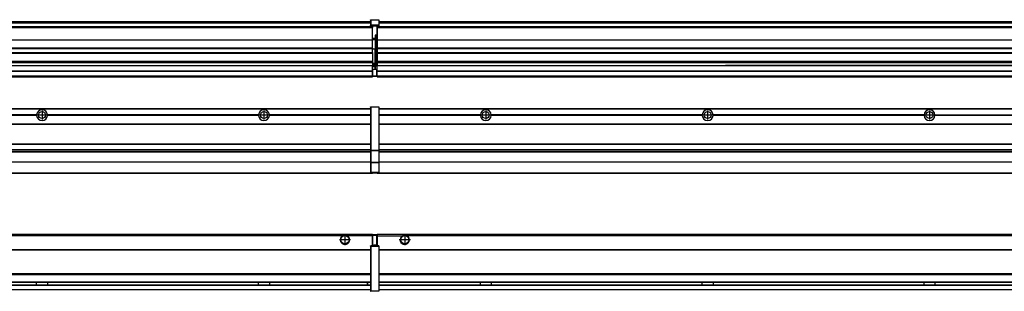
# Model space of a CAD drawing. Header units: inches. Extents: x -381 to 28022, y -418 to 176.
# Tile 32 of 49: x 12933 to 13821, y -154 to 90. Entities that reach past the tile are written whole.
import ezdxf

# ---------------------------------------------------------------- set-up
doc = ezdxf.new("R2010")
doc.units = ezdxf.units.IN
doc.linetypes.add('DOT_CENTER', pattern=[14, 12, -1, 0, -1])
doc.layers.add('1', color=7, linetype='Continuous')

# ---------------------------------------------------------------- blocks, each defined once
blk = doc.blocks.new('Modulos_intermedio__FL-14__9__34', base_point=(13255.18, -48.03))
at = {"color": 7, "linetype": 'Continuous'}
for p, q in [((13256.88, 10.47), (14649.18, 10.47)), ((13256.88, 10.22), (14649.18, 10.22)), ((13276.43, 10.47), (13276.48, 10.52)), ((13276.48, 10.52), (13283.88, 10.52)), ((13283.93, 10.47), (13283.88, 10.52)), ((13348.29, 4.77), (13256.88, 4.77)), ((13348.28, 4.47), (13256.88, 4.47)), ((13348.29, 4.17), (13256.88, 4.17)), ((13348.28, 4.47), (13348.29, 4.77)), ((13348.29, 4.17), (13348.28, 4.47)), ((13350.45, 6.05), (13350.44, 6.04)), ((13350.44, 2.91), (13350.45, 2.89)), ((13548.29, 4.77), (13358.07, 4.77)), ((13358.07, 4.77), (13358.08, 4.47)), ((13358.08, 4.47), (13358.07, 4.17)), ((13548.29, 4.17), (13358.07, 4.17)), ((13548.28, 4.47), (13358.08, 4.47)), ((13548.28, 4.47), (13548.29, 4.77)), ((13548.29, 4.17), (13548.28, 4.47)), ((13748.29, 4.77), (13558.07, 4.77)), ((13558.07, 4.77), (13558.08, 4.47)), ((13558.08, 4.47), (13558.07, 4.17)), ((13748.29, 4.17), (13558.07, 4.17)), ((13748.28, 4.47), (13558.08, 4.47)), ((13748.28, 4.47), (13748.29, 4.77)), ((13748.29, 4.17), (13748.28, 4.47)), ((13758.07, 4.77), (13948.29, 4.77)), ((13758.07, 4.77), (13758.08, 4.47)), ((13758.08, 4.47), (13758.07, 4.17)), ((13948.29, 4.17), (13758.07, 4.17)), ((13948.28, 4.47), (13758.08, 4.47)), ((13256.88, -3.53), (14649.18, -3.53)), ((13256.88, -3.78), (14649.18, -3.78)), ((14649.18, -4.03), (13256.88, -4.03)), ((13256.88, -21.53), (14649.18, -21.53)), ((13256.88, -21.78), (14649.18, -21.78)), ((13256.88, -26.73), (14649.18, -26.73)), ((13256.88, -26.82), (14649.18, -26.82)), ((13256.88, -28.37), (14649.18, -28.37)), ((13256.88, -28.53), (14649.18, -28.53)), ((13256.88, -28.65), (14649.18, -28.65)), ((14649.18, -38.02), (13256.88, -38.02)), ((14649.18, -38.11), (13256.88, -38.11)), ((13255.18, -47.53), (13255.18, -48.03)), ((13255.18, -48.03), (14651.18, -48.03)), ((13256.63, -47.53), (14649.43, -47.53))]:
    blk.add_line(p, q, dxfattribs=at)
for centre in [(13353.18, 4.47), (13553.18, 4.47), (13753.18, 4.47)]:
    blk.add_circle(centre, 3.15, dxfattribs=at)
for centre, start, end in [((13353.18, 4.47), 3.5101, 176.4899), ((13553.18, 4.47), 3.5101, 176.4899), ((13753.18, 4.47), 3.5101, 176.4899), ((13353.18, 4.47), 183.51008, 356.48992), ((13553.18, 4.47), 183.51008, 356.48992), ((13753.18, 4.47), 183.51008, 356.48992)]:
    blk.add_arc(centre, 4.9, start, end, dxfattribs=at)
at = {"layer": '1', "color": 2, "linetype": 'DOT_CENTER'}
for p, q in [((13357.33, 4.47), (13349.03, 4.47)), ((13353.18, 8.62), (13353.18, 0.32)), ((13557.33, 4.47), (13549.03, 4.47)), ((13553.18, 8.62), (13553.18, 0.32)), ((13757.33, 4.47), (13749.03, 4.47)), ((13753.18, 8.62), (13753.18, 0.32))]:
    blk.add_line(p, q, dxfattribs=at)
blk = doc.blocks.new('Modulos_intermedio__FL-14__8__36', base_point=(11855.18, -48.03))
at = {"color": 7, "linetype": 'Continuous'}
for p, q in [((11856.88, 10.47), (13249.18, 10.47)), ((11856.88, 10.22), (13249.18, 10.22)), ((13222.43, 10.47), (13222.48, 10.52)), ((13222.48, 10.52), (13229.88, 10.52)), ((13229.93, 10.47), (13229.88, 10.52)), ((13249.18, 11.72), (13249.19, 11.79)), ((13249.18, 11.72), (13249.18, 11.47)), ((13249.18, 11.47), (13249.43, 11.47)), ((13249.18, 11.47), (13249.18, -27.21)), ((13249.19, 11.79), (13249.2, 11.82)), ((13249.2, 11.82), (13249.22, 11.86)), ((13249.22, 11.86), (13249.25, 11.9)), ((13249.25, 11.9), (13249.29, 11.93)), ((13249.29, 11.93), (13249.34, 11.96)), ((13249.34, 11.96), (13249.36, 11.96)), ((13249.36, 11.96), (13249.43, 11.97)), ((13249.43, 11.97), (13249.43, 11.47)), ((13249.43, 11.97), (13256.63, 11.97)), ((13256.63, 11.47), (13249.43, 11.47)), ((13249.43, 11.47), (13249.43, -27.21)), ((13256.63, 11.97), (13256.63, 11.47)), ((13256.7, 11.96), (13256.63, 11.97)), ((13256.88, 11.47), (13256.63, 11.47)), ((13256.63, 11.47), (13256.63, -27.21)), ((13256.72, 11.96), (13256.7, 11.96)), ((13256.76, 11.93), (13256.72, 11.96)), ((13256.8, 11.9), (13256.76, 11.93)), ((13256.84, 11.86), (13256.8, 11.9)), ((13256.86, 11.82), (13256.84, 11.86)), ((13256.87, 11.79), (13256.86, 11.82)), ((13256.88, 11.72), (13256.87, 11.79)), ((13256.88, 11.72), (13256.88, 11.47)), ((13256.88, 11.47), (13256.88, -27.21)), ((12948.29, 4.77), (12758.07, 4.77)), ((12948.29, 4.17), (12758.07, 4.17)), ((12948.28, 4.47), (12758.08, 4.47)), ((12948.29, 4.77), (12948.28, 4.47)), ((12948.28, 4.47), (12948.29, 4.17)), ((12958.08, 4.47), (12958.07, 4.77)), ((13148.29, 4.77), (12958.07, 4.77)), ((12958.07, 4.17), (12958.08, 4.47)), ((13148.29, 4.17), (12958.07, 4.17)), ((13148.28, 4.47), (12958.08, 4.47)), ((13148.29, 4.77), (13148.28, 4.47)), ((13148.28, 4.47), (13148.29, 4.17)), ((13249.18, 4.77), (13158.07, 4.77)), ((13158.08, 4.47), (13158.07, 4.77)), ((13158.07, 4.17), (13158.08, 4.47)), ((13249.18, 4.17), (13158.07, 4.17)), ((13249.18, 4.47), (13158.08, 4.47)), ((11856.88, -3.53), (13249.18, -3.53)), ((11856.88, -3.78), (13249.18, -3.78)), ((13249.18, -4.03), (11856.88, -4.03)), ((11856.88, -21.53), (13249.18, -21.53)), ((11856.88, -21.78), (13249.18, -21.78)), ((11856.88, -26.73), (13249.18, -26.73)), ((11856.88, -26.82), (13249.18, -26.82)), ((11856.88, -28.37), (13249.18, -28.37)), ((11856.88, -28.53), (13249.18, -28.53)), ((11856.88, -28.65), (13249.18, -28.65)), ((13249.18, -27.21), (13249.18, -27.52)), ((13249.18, -27.21), (13249.43, -27.21)), ((13249.18, -27.52), (13249.18, -38.19)), ((13249.18, -27.52), (13249.19, -27.54)), ((13249.19, -27.54), (13249.22, -27.57)), ((13249.22, -27.57), (13249.25, -27.59)), ((13249.25, -27.59), (13249.29, -27.6)), ((13249.29, -27.6), (13249.34, -27.61)), ((13249.34, -27.61), (13249.36, -27.61)), ((13249.36, -27.61), (13249.43, -27.62)), ((13249.43, -27.21), (13256.63, -27.21)), ((13249.43, -27.21), (13249.43, -27.62)), ((13249.43, -27.62), (13256.63, -27.62)), ((13249.43, -27.62), (13249.43, -38.3)), ((13256.63, -27.21), (13256.63, -27.62)), ((13256.88, -27.21), (13256.63, -27.21)), ((13256.7, -27.61), (13256.63, -27.62)), ((13256.63, -27.62), (13256.63, -38.3)), ((13256.72, -27.61), (13256.7, -27.61)), ((13256.76, -27.6), (13256.72, -27.61)), ((13256.8, -27.59), (13256.76, -27.6)), ((13256.84, -27.57), (13256.8, -27.59)), ((13256.87, -27.54), (13256.84, -27.57)), ((13256.88, -27.52), (13256.87, -27.54)), ((13256.88, -27.21), (13256.88, -27.52)), ((13256.88, -27.52), (13256.88, -38.19)), ((13249.18, -38.02), (11856.88, -38.02)), ((13249.18, -38.11), (11856.88, -38.11)), ((13249.18, -38.19), (13249.19, -38.22)), ((13249.18, -38.19), (13249.18, -38.71)), ((13249.18, -38.71), (13249.18, -47.03)), ((13249.18, -38.71), (13249.43, -38.71)), ((13249.19, -38.22), (13249.22, -38.25)), ((13249.22, -38.25), (13249.25, -38.27)), ((13249.25, -38.27), (13249.29, -38.28)), ((13249.29, -38.28), (13249.34, -38.29)), ((13249.34, -38.29), (13249.36, -38.29)), ((13249.36, -38.29), (13249.43, -38.3)), ((13256.63, -38.3), (13249.43, -38.3)), ((13249.43, -38.3), (13249.43, -38.71)), ((13256.63, -38.71), (13249.43, -38.71)), ((13249.43, -38.71), (13249.43, -47.03)), ((13256.7, -38.29), (13256.63, -38.3)), ((13256.63, -38.3), (13256.63, -38.71)), ((13256.63, -38.71), (13256.63, -47.03)), ((13256.88, -38.71), (13256.63, -38.71)), ((13256.72, -38.29), (13256.7, -38.29)), ((13256.76, -38.28), (13256.72, -38.29)), ((13256.8, -38.27), (13256.76, -38.28)), ((13256.84, -38.25), (13256.8, -38.27)), ((13256.87, -38.22), (13256.84, -38.25)), ((13256.88, -38.19), (13256.87, -38.22)), ((13256.88, -38.19), (13256.88, -38.71)), ((13256.88, -38.71), (13256.88, -47.03)), ((11855.18, -48.03), (13251.18, -48.03)), ((11856.63, -47.53), (13249.43, -47.53)), ((13249.18, -47.03), (13249.18, -47.28)), ((13249.18, -47.03), (13249.43, -47.03)), ((13249.18, -47.28), (13249.19, -47.34)), ((13249.19, -47.34), (13249.2, -47.37)), ((13249.2, -47.37), (13249.22, -47.41)), ((13249.22, -47.41), (13249.25, -47.45)), ((13249.25, -47.45), (13249.29, -47.49)), ((13249.29, -47.49), (13249.34, -47.51)), ((13249.34, -47.51), (13249.36, -47.52)), ((13249.36, -47.52), (13249.43, -47.53)), ((13249.43, -47.03), (13249.43, -47.53)), ((13249.43, -47.03), (13256.63, -47.03)), ((13249.43, -47.53), (13256.63, -47.53)), ((13251.18, -47.53), (13251.18, -48.03)), ((13256.88, -47.03), (13256.63, -47.03)), ((13256.63, -47.03), (13256.63, -47.53)), ((13256.7, -47.52), (13256.63, -47.53)), ((13256.72, -47.51), (13256.7, -47.52)), ((13256.76, -47.49), (13256.72, -47.51)), ((13256.8, -47.45), (13256.76, -47.49)), ((13256.84, -47.41), (13256.8, -47.45)), ((13256.86, -47.37), (13256.84, -47.41)), ((13256.87, -47.34), (13256.86, -47.37)), ((13256.88, -47.28), (13256.87, -47.34)), ((13256.88, -47.03), (13256.88, -47.28))]:
    blk.add_line(p, q, dxfattribs=at)
for centre in [(12953.18, 4.47), (13153.18, 4.47)]:
    blk.add_circle(centre, 3.15, dxfattribs=at)
for centre, start, end in [((12953.18, 4.47), 3.5101, 176.4899), ((13153.18, 4.47), 3.5101, 176.4899), ((12953.18, 4.47), 183.51008, 356.48992), ((13153.18, 4.47), 183.51008, 356.48992)]:
    blk.add_arc(centre, 4.9, start, end, dxfattribs=at)
at = {"layer": '1', "color": 2, "linetype": 'DOT_CENTER'}
for p, q in [((12957.33, 4.47), (12949.03, 4.47)), ((12953.18, 8.62), (12953.18, 0.32)), ((13157.33, 4.47), (13149.03, 4.47)), ((13153.18, 8.62), (13153.18, 0.32))]:
    blk.add_line(p, q, dxfattribs=at)
blk = doc.blocks.new('F-270__37', base_point=(621.12, -75.97))
for name, p in [('Modulos_intermedio__FL-14__8__36', (11855.18, -48.03)), ('Modulos_intermedio__FL-14__9__34', (13255.18, -48.03))]:
    blk.add_blockref(name, p)
blk = doc.blocks.new('Alzado2', base_point=(2889, -32))
blk.add_blockref('F-270__37', (621.12, -75.97))
blk = doc.blocks.new('Modulos_intermedio__FL-14__9__62', base_point=(13255.18, 38.97))
at = {"color": 7, "linetype": 'Continuous'}
for p, q in [((13256.88, 88.97), (14649.18, 88.97)), ((13256.88, 88.96), (14649.18, 88.96)), ((13255.18, 84.47), (13255.18, 83.99)), ((13255.18, 83.99), (13255.18, 83.97)), ((14651.18, 83.99), (13255.18, 83.99)), ((13255.18, 83.97), (13255.18, 83.47)), ((13255.18, 83.97), (14651.18, 83.97)), ((13255.18, 83.47), (13255.18, 72.41)), ((13255.18, 83.47), (14651.18, 83.47)), ((13256.88, 88.35), (14649.18, 88.35)), ((13256.88, 88.03), (14649.18, 88.03)), ((13256.88, 87.7), (14649.18, 87.7)), ((13255.18, 72.41), (13255.18, 72.16)), ((13255.18, 72.41), (14651.18, 72.41)), ((13255.18, 72.16), (14651.18, 72.16)), ((13255.18, 72.16), (13255.18, 64.79)), ((14651.18, 64.79), (13255.18, 64.79)), ((13255.18, 64.79), (13255.18, 64.54)), ((13255.18, 64.54), (13255.18, 60.91)), ((13255.18, 64.54), (14651.18, 64.54)), ((13255.18, 60.91), (13255.18, 60.41)), ((13255.18, 60.91), (14651.18, 60.91)), ((13255.18, 60.41), (14651.18, 60.41)), ((13255.18, 60.41), (13255.18, 59.42)), ((13255.18, 59.42), (13255.18, 53.15)), ((13255.18, 53.15), (13255.18, 51.48)), ((13255.18, 53.15), (14651.18, 53.15)), ((14651.18, 51.48), (13255.18, 51.48)), ((13255.18, 51.48), (13255.18, 51.37)), ((13255.18, 51.37), (13255.18, 49.19)), ((13255.18, 49.19), (13255.18, 49.16)), ((13255.18, 49.19), (13569.43, 49.19)), ((13255.18, 44.48), (13255.18, 49.16)), ((13255.18, 49.16), (13569.43, 49.16)), ((13255.18, 44.48), (13255.18, 44.04)), ((13255.18, 44.48), (14651.13, 44.48)), ((13569.43, 49.19), (13569.43, 49.18)), ((13578.18, 49.19), (13569.43, 49.19)), ((13569.43, 49.18), (13569.43, 49.16)), ((13569.43, 49.18), (13578.18, 49.18)), ((13569.43, 49.16), (13578.18, 49.16)), ((13578.18, 49.19), (13578.18, 49.18)), ((13769.43, 49.19), (13578.18, 49.19)), ((13578.18, 49.18), (13578.18, 49.16)), ((13578.18, 49.16), (13769.43, 49.16)), ((13769.43, 49.19), (13769.43, 49.18)), ((13778.18, 49.19), (13769.43, 49.19)), ((13769.43, 49.18), (13778.18, 49.18)), ((13769.43, 49.18), (13769.43, 49.16)), ((13769.43, 49.16), (13778.18, 49.16)), ((13969.43, 49.19), (13778.18, 49.19)), ((13778.18, 49.19), (13778.18, 49.18)), ((13778.18, 49.18), (13778.18, 49.16)), ((13778.18, 49.16), (13969.43, 49.16)), ((13255.18, 39.97), (13255.18, 44.04)), ((13255.18, 44.04), (14651.13, 44.04)), ((13255.18, 39.97), (13255.18, 39.47)), ((13255.18, 39.97), (14651.13, 39.97)), ((13255.18, 39.47), (13255.18, 39.22)), ((13255.18, 39.47), (14651.13, 39.47)), ((13255.18, 39.22), (13255.18, 38.97)), ((13255.18, 39.22), (14651.13, 39.22)), ((13255.18, 38.97), (14651.13, 38.97))]:
    blk.add_line(p, q, dxfattribs=at)
blk = doc.blocks.new('Modulos_intermedio__FL-14__8__64', base_point=(11855.18, 38.97))
at = {"color": 7, "linetype": 'Continuous'}
for p, q in [((11856.88, 88.97), (13249.18, 88.97)), ((11856.88, 88.96), (13249.18, 88.96)), ((13249.18, 90.22), (13249.19, 90.29)), ((13249.18, 90.22), (13249.2, 90.24)), ((13249.18, 90.22), (13249.18, 90.16)), ((13249.18, 90.16), (13249.18, 90.22)), ((13249.18, 90.16), (13249.18, 85.33)), ((13249.19, 90.29), (13249.2, 90.32)), ((13249.2, 90.32), (13249.22, 90.36)), ((13249.2, 90.24), (13249.22, 90.28)), ((13249.22, 90.36), (13249.25, 90.4)), ((13249.22, 90.28), (13249.25, 90.32)), ((13249.25, 90.4), (13249.29, 90.43)), ((13249.25, 90.32), (13249.29, 90.35)), ((13249.29, 90.43), (13249.34, 90.46)), ((13249.29, 90.35), (13249.34, 90.37)), ((13249.34, 90.46), (13249.36, 90.46)), ((13249.34, 90.37), (13249.36, 90.38)), ((13249.36, 90.46), (13249.43, 90.47)), ((13249.36, 90.38), (13249.43, 90.39)), ((13249.43, 90.47), (13256.63, 90.47)), ((13249.43, 90.47), (13249.43, 90.39)), ((13249.43, 90.39), (13256.63, 90.39)), ((13249.43, 90.39), (13249.43, 85.56)), ((13256.63, 90.47), (13256.63, 90.39)), ((13256.7, 90.46), (13256.63, 90.47)), ((13256.63, 90.39), (13256.63, 85.56)), ((13256.7, 90.38), (13256.63, 90.39)), ((13256.72, 90.46), (13256.7, 90.46)), ((13256.72, 90.37), (13256.7, 90.38)), ((13256.76, 90.43), (13256.72, 90.46)), ((13256.76, 90.35), (13256.72, 90.37)), ((13256.8, 90.4), (13256.76, 90.43)), ((13256.8, 90.32), (13256.76, 90.35)), ((13256.84, 90.36), (13256.8, 90.4)), ((13256.84, 90.28), (13256.8, 90.32)), ((13256.86, 90.32), (13256.84, 90.36)), ((13256.86, 90.24), (13256.84, 90.28)), ((13256.87, 90.29), (13256.86, 90.32)), ((13256.88, 90.22), (13256.86, 90.24)), ((13256.88, 90.22), (13256.87, 90.29)), ((13256.88, 90.16), (13256.88, 90.22)), ((13256.88, 90.22), (13256.88, 90.16)), ((13256.88, 90.16), (13256.88, 85.33)), ((13251.18, 83.99), (11855.18, 83.99)), ((11855.18, 83.97), (13251.18, 83.97)), ((11855.18, 83.47), (13251.18, 83.47)), ((11856.88, 88.35), (13249.18, 88.35)), ((11856.88, 88.03), (13249.18, 88.03)), ((11856.88, 87.7), (13249.18, 87.7)), ((13249.18, 85.33), (13249.19, 85.4)), ((13249.18, 85.33), (13249.18, 85.22)), ((13249.18, 85.22), (13249.19, 85.29)), ((13249.18, 85.22), (13249.18, 84.97)), ((13249.18, 84.97), (13249.43, 84.97)), ((13249.18, 84.97), (13249.18, 84.72)), ((13249.19, 84.66), (13249.18, 84.72)), ((13249.19, 85.4), (13249.2, 85.42)), ((13249.19, 85.29), (13249.2, 85.32)), ((13249.2, 84.63), (13249.19, 84.66)), ((13249.2, 85.42), (13249.22, 85.46)), ((13249.2, 85.32), (13249.22, 85.36)), ((13249.22, 84.59), (13249.2, 84.63)), ((13249.22, 85.46), (13249.25, 85.5)), ((13249.25, 85.4), (13249.22, 85.36)), ((13249.22, 85.36), (13249.25, 85.4)), ((13249.25, 84.55), (13249.22, 84.59)), ((13249.25, 85.5), (13249.29, 85.53)), ((13249.25, 85.4), (13249.29, 85.43)), ((13249.29, 84.51), (13249.25, 84.55)), ((13249.29, 85.53), (13249.34, 85.55)), ((13249.34, 85.46), (13249.29, 85.43)), ((13249.29, 85.43), (13249.34, 85.46)), ((13249.34, 84.49), (13249.29, 84.51)), ((13249.34, 85.55), (13249.36, 85.55)), ((13249.34, 85.46), (13249.36, 85.46)), ((13249.36, 84.48), (13249.34, 84.49)), ((13249.36, 85.55), (13249.43, 85.56)), ((13249.36, 85.46), (13249.43, 85.47)), ((13249.43, 84.47), (13249.36, 84.48)), ((13256.63, 85.56), (13249.43, 85.56)), ((13249.43, 85.56), (13249.43, 85.47)), ((13249.43, 85.47), (13249.43, 84.97)), ((13249.43, 85.47), (13256.63, 85.47)), ((13249.43, 84.97), (13249.43, 84.47)), ((13249.43, 84.97), (13251.18, 84.97)), ((13249.43, 84.47), (13251.18, 84.47)), ((13251.18, 84.97), (13254.88, 84.97)), ((13251.18, 84.97), (13251.18, 83.97)), ((13251.18, 83.97), (13251.18, 83.47)), ((13251.18, 72.41), (13251.18, 83.47)), ((13254.88, 84.97), (13254.88, 77.44)), ((13254.88, 84.97), (13256.63, 84.97)), ((13254.88, 84.47), (13256.63, 84.47)), ((13256.7, 85.55), (13256.63, 85.56)), ((13256.63, 85.56), (13256.63, 85.47)), ((13256.7, 85.46), (13256.63, 85.47)), ((13256.63, 85.47), (13256.63, 84.97)), ((13256.88, 84.97), (13256.63, 84.97)), ((13256.63, 84.97), (13256.63, 84.47)), ((13256.63, 84.47), (13256.7, 84.48)), ((13256.72, 85.55), (13256.7, 85.55)), ((13256.72, 85.46), (13256.7, 85.46)), ((13256.7, 84.48), (13256.72, 84.49)), ((13256.76, 85.53), (13256.72, 85.55)), ((13256.72, 85.46), (13256.76, 85.43)), ((13256.76, 85.43), (13256.72, 85.46)), ((13256.72, 84.49), (13256.76, 84.51)), ((13256.8, 85.5), (13256.76, 85.53)), ((13256.8, 85.4), (13256.76, 85.43)), ((13256.76, 84.51), (13256.8, 84.55)), ((13256.84, 85.46), (13256.8, 85.5)), ((13256.8, 85.4), (13256.84, 85.36)), ((13256.84, 85.36), (13256.8, 85.4)), ((13256.8, 84.55), (13256.84, 84.59)), ((13256.86, 85.42), (13256.84, 85.46)), ((13256.86, 85.32), (13256.84, 85.36)), ((13256.84, 84.59), (13256.86, 84.63)), ((13256.87, 85.4), (13256.86, 85.42)), ((13256.87, 85.29), (13256.86, 85.32)), ((13256.86, 84.63), (13256.87, 84.66)), ((13256.88, 85.33), (13256.87, 85.4)), ((13256.88, 85.22), (13256.87, 85.29)), ((13256.87, 84.66), (13256.88, 84.72)), ((13256.88, 85.33), (13256.88, 85.22)), ((13256.88, 85.22), (13256.88, 84.97)), ((13256.88, 84.97), (13256.88, 84.72)), ((11855.18, 72.41), (13251.18, 72.41)), ((11855.18, 72.16), (13251.18, 72.16)), ((13253.43, 73.5), (13251.18, 73.5)), ((13253.43, 73), (13251.18, 73)), ((13251.18, 72.5), (13253.43, 72.5)), ((13251.18, 72.41), (13251.18, 72.16)), ((13251.18, 64.79), (13251.18, 72.16)), ((13254.88, 76.45), (13253.43, 76.45)), ((13253.43, 76.45), (13253.43, 73.5)), ((13253.43, 73), (13253.43, 73.5)), ((13253.43, 73.5), (13253.68, 73.5)), ((13253.43, 73), (13253.43, 72.5)), ((13253.43, 72.5), (13253.43, 63.97)), ((13253.68, 72.5), (13253.43, 72.5)), ((13253.68, 73.19), (13253.67, 73.21)), ((13253.68, 76.45), (13253.68, 73.5)), ((13253.68, 76.3), (13254.88, 76.3)), ((13253.68, 73.25), (13253.68, 73.5)), ((13253.68, 73.19), (13253.68, 72.5)), ((13253.68, 63.97), (13253.68, 72.5)), ((13254.88, 79.65), (13255.18, 79.58)), ((13254.88, 78.12), (13255.18, 78.12)), ((13254.88, 77.6), (13255.18, 77.6)), ((13254.88, 77.44), (13255.18, 77.36)), ((13254.88, 76.45), (13255.18, 76.53)), ((13254.88, 76.3), (13254.88, 76.45)), ((13255.18, 76.3), (13254.88, 76.3)), ((13254.88, 63.97), (13254.88, 76.3)), ((13251.18, 64.79), (11855.18, 64.79)), ((11855.18, 64.54), (13251.18, 64.54)), ((13251.18, 64.79), (13251.18, 64.54)), ((13251.18, 60.91), (13251.18, 64.54)), ((13253.43, 63.97), (13251.18, 63.97)), ((13253.43, 63.97), (13253.68, 63.97)), ((13253.43, 50.98), (13253.43, 63.97)), ((13253.68, 63.97), (13254.88, 63.97)), ((13253.68, 50.98), (13253.68, 63.97)), ((13255.18, 63.97), (13254.88, 63.97)), ((13254.88, 49.58), (13254.88, 63.97)), ((11855.18, 60.91), (13251.18, 60.91)), ((11855.18, 60.41), (13251.18, 60.41)), ((13251.18, 60.91), (13251.18, 60.41)), ((13251.18, 60.41), (13251.18, 59.42)), ((13251.18, 59.42), (13251.18, 53.15)), ((11855.18, 53.15), (13251.18, 53.15)), ((13251.18, 51.48), (11855.18, 51.48)), ((11855.18, 44.48), (13251.13, 44.48)), ((12578.18, 49.19), (13251.18, 49.19)), ((12578.18, 49.16), (13251.18, 49.16)), ((13251.13, 44.48), (13251.13, 47.58)), ((13251.13, 47.58), (13251.18, 47.58)), ((13251.13, 45.47), (13251.18, 45.48)), ((13251.13, 44.48), (13251.18, 44.48)), ((13251.13, 44.48), (13251.13, 44.04)), ((13251.18, 53.15), (13251.18, 51.48)), ((13251.18, 51.48), (13251.18, 51.37)), ((13251.18, 51.37), (13251.18, 49.19)), ((13253.43, 50.98), (13251.18, 50.98)), ((13253.43, 49.98), (13251.18, 49.98)), ((13251.18, 49.19), (13251.18, 49.16)), ((13251.18, 47.58), (13251.18, 49.16)), ((13253.43, 48.98), (13251.18, 48.98)), ((13253.43, 47.91), (13251.18, 47.91)), ((13251.18, 46), (13251.18, 47.58)), ((13251.18, 46), (13251.18, 39.97)), ((13251.18, 46), (13253.43, 46)), ((13253.43, 49.98), (13253.43, 50.98)), ((13253.43, 50.98), (13253.68, 50.98)), ((13253.43, 49.98), (13253.43, 48.98)), ((13253.68, 48.98), (13253.43, 48.98)), ((13253.43, 47.91), (13253.43, 48.98)), ((13253.43, 47.91), (13253.52, 47.89)), ((13253.43, 46), (13253.43, 47.91)), ((13253.43, 46), (13254.88, 46)), ((13253.52, 47.89), (13253.6, 47.83)), ((13253.6, 47.83), (13253.66, 47.75)), ((13253.66, 47.75), (13253.68, 47.66)), ((13253.68, 49.73), (13253.68, 50.98)), ((13253.68, 49.73), (13253.68, 48.98)), ((13253.68, 49.58), (13254.88, 49.58)), ((13253.68, 47.66), (13253.68, 48.98)), ((13253.68, 48.93), (13254.88, 48.93)), ((13253.68, 46), (13253.68, 47.66)), ((13255.18, 45.08), (13254.63, 44.93)), ((13254.63, 44.93), (13254.63, 39.97)), ((13255.18, 49.58), (13254.88, 49.58)), ((13254.88, 48.93), (13254.88, 49.58)), ((13254.88, 48.93), (13255.18, 48.85)), ((13254.88, 48.93), (13254.88, 47.33)), ((13254.88, 47.33), (13254.88, 46)), ((13255.18, 45.92), (13254.88, 46)), ((13254.88, 45), (13255.18, 45.08)), ((13254.88, 45), (13254.88, 39.97)), ((13254.88, 44.81), (13255.18, 44.87)), ((11855.18, 44.04), (13251.13, 44.04)), ((11855.18, 39.97), (13251.13, 39.97)), ((11855.18, 39.47), (13251.13, 39.47)), ((11855.18, 39.22), (13251.13, 39.22)), ((11855.18, 38.97), (13251.13, 38.97)), ((13251.13, 39.97), (13251.13, 44.04)), ((13251.18, 40.48), (13251.13, 40.48)), ((13251.13, 39.97), (13251.13, 39.47)), ((13251.13, 39.22), (13251.13, 39.47)), ((13251.13, 39.22), (13251.13, 38.97)), ((13251.18, 39.97), (13251.18, 39.47)), ((13251.18, 39.97), (13254.63, 39.97)), ((13251.18, 39.47), (13254.63, 39.47)), ((13254.63, 39.97), (13254.63, 39.47)), ((13254.88, 39.97), (13254.63, 39.97)), ((13254.88, 41.31), (13255.18, 41.37)), ((13254.88, 40.83), (13255.18, 40.91)), ((13254.88, 39.97), (13254.88, 39.72))]:
    blk.add_line(p, q, dxfattribs=at)
for centre, start, end in [((13253.43, 73.25), 270, 0), ((13253.43, 49.73), 0, 90), ((13254.63, 39.72), 270, 0)]:
    blk.add_arc(centre, 0.25, start, end, dxfattribs=at)
blk = doc.blocks.new('F-270__65', base_point=(621.12, 38.97))
for name, p in [('Modulos_intermedio__FL-14__8__64', (11855.18, 38.97)), ('Modulos_intermedio__FL-14__9__62', (13255.18, 38.97))]:
    blk.add_blockref(name, p)
blk = doc.blocks.new('Inferior2', base_point=(2889, 64.72))
blk.add_blockref('F-270__65', (621.12, 38.97))
blk = doc.blocks.new('Modulos_intermedio__FL-14__9__87', base_point=(13255.18, -154.47))
at = {"color": 7, "linetype": 'Continuous'}
for p, q in [((13255.18, -102.97), (13255.18, -104.47)), ((13255.18, -102.97), (14651.13, -102.97)), ((13255.18, -104.47), (13277.77, -104.47)), ((13255.18, -104.47), (13255.18, -113.47)), ((13277.77, -104.47), (13278.72, -103.98)), ((13278.72, -103.98), (13280.18, -103.72)), ((13280.18, -103.72), (13281.63, -103.98)), ((13281.63, -103.98), (13282.59, -104.47)), ((14623.77, -104.47), (13282.59, -104.47)), ((13256.88, -116.72), (14649.18, -116.72)), ((13256.88, -116.97), (14649.18, -116.97)), ((14649.18, -117.22), (13256.88, -117.22)), ((14649.18, -138.72), (13256.88, -138.72)), ((14649.18, -138.97), (13256.88, -138.97)), ((13256.88, -139.22), (14649.18, -139.22)), ((13256.88, -145.97), (14649.18, -145.97)), ((13256.88, -146.22), (14649.18, -146.22)), ((13256.88, -148.72), (14649.18, -148.72)), ((13256.88, -148.97), (14649.18, -148.97)), ((13348.28, -146.3), (13348.28, -146.22)), ((13348.28, -146.35), (13348.28, -146.3)), ((13348.29, -147.07), (13348.28, -146.35)), ((13348.28, -148.6), (13348.29, -147.56)), ((13348.28, -148.72), (13348.28, -148.6)), ((13348.29, -147.56), (13348.29, -147.07)), ((13358.08, -146.35), (13358.07, -146.75)), ((13358.07, -146.75), (13358.07, -147.72)), ((13358.07, -147.72), (13358.08, -148.43)), ((13358.08, -146.22), (13358.08, -146.3)), ((13358.08, -146.3), (13358.08, -146.35)), ((13358.08, -148.43), (13358.08, -148.59)), ((13358.08, -148.59), (13358.08, -148.65)), ((13358.08, -148.65), (13358.08, -148.72)), ((13548.28, -146.3), (13548.28, -146.22)), ((13548.28, -146.35), (13548.28, -146.3)), ((13548.29, -146.98), (13548.28, -146.35)), ((13548.28, -148.43), (13548.29, -147.88)), ((13548.28, -148.65), (13548.28, -148.43)), ((13548.28, -148.72), (13548.28, -148.65)), ((13548.29, -147.23), (13548.29, -146.98)), ((13548.29, -147.88), (13548.29, -147.23)), ((13558.08, -146.35), (13558.07, -146.75)), ((13558.07, -146.75), (13558.07, -147.72)), ((13558.07, -147.72), (13558.08, -148.43)), ((13558.08, -146.22), (13558.08, -146.3)), ((13558.08, -146.3), (13558.08, -146.35)), ((13558.08, -148.43), (13558.08, -148.59)), ((13558.08, -148.59), (13558.08, -148.65)), ((13558.08, -148.65), (13558.08, -148.72)), ((13748.28, -146.3), (13748.28, -146.22)), ((13748.28, -146.35), (13748.28, -146.3)), ((13748.29, -146.98), (13748.28, -146.35)), ((13748.28, -148.43), (13748.29, -147.88)), ((13748.28, -148.65), (13748.28, -148.43)), ((13748.28, -148.72), (13748.28, -148.65)), ((13748.29, -147.23), (13748.29, -146.98)), ((13748.29, -147.88), (13748.29, -147.23)), ((13758.08, -146.35), (13758.07, -146.75)), ((13758.07, -146.75), (13758.07, -147.72)), ((13758.07, -147.72), (13758.08, -148.43)), ((13758.08, -146.22), (13758.08, -146.3)), ((13758.08, -146.3), (13758.08, -146.35)), ((13758.08, -148.43), (13758.08, -148.59)), ((13758.08, -148.59), (13758.08, -148.65)), ((13758.08, -148.65), (13758.08, -148.72)), ((13256.88, -152.72), (14649.18, -152.72)), ((13256.88, -152.97), (14649.18, -152.97))]:
    blk.add_line(p, q, dxfattribs=at)
for radius in [4, 3.7]:
    blk.add_circle((13280.18, -107.97), radius, dxfattribs=at)
blk.add_arc((13280.18, -107.97), 4.25, 124.56032, 55.43968, dxfattribs=at)
at = {"layer": '1', "color": 2, "linetype": 'DOT_CENTER'}
for p, q in [((13280.18, -102.97), (13280.18, -112.97)), ((13285.18, -107.97), (13275.18, -107.97))]:
    blk.add_line(p, q, dxfattribs=at)
blk = doc.blocks.new('Modulos_intermedio__FL-14__8__89', base_point=(11855.18, -154.47))
at = {"color": 7, "linetype": 'Continuous'}
for p, q in [((11855.18, -102.97), (13251.13, -102.97)), ((13223.77, -104.47), (11882.59, -104.47)), ((13224.72, -103.98), (13223.77, -104.47)), ((13226.18, -103.72), (13224.72, -103.98)), ((13227.63, -103.98), (13226.18, -103.72)), ((13228.59, -104.47), (13227.63, -103.98)), ((13251.13, -104.47), (13228.59, -104.47)), ((13251.13, -104.47), (13251.13, -102.97)), ((13251.13, -111.58), (13251.13, -104.47)), ((13251.18, -104.48), (13251.13, -104.48)), ((13251.18, -105.48), (13251.13, -105.48)), ((13254.63, -103.47), (13251.18, -103.47)), ((13251.18, -103.47), (13251.18, -103.97)), ((13251.18, -103.97), (13251.18, -111.58)), ((13251.18, -103.97), (13254.63, -103.97)), ((13254.63, -103.47), (13254.63, -103.97)), ((13254.88, -103.97), (13254.63, -103.97)), ((13254.63, -103.97), (13254.63, -112.97)), ((13254.88, -103.72), (13254.88, -103.97)), ((13254.88, -103.97), (13254.88, -112.97)), ((13254.88, -104.83), (13255.18, -104.91)), ((13254.88, -106.47), (13255.18, -106.47)), ((13249.18, -113.72), (13249.19, -113.66)), ((13249.18, -113.72), (13249.18, -113.97)), ((13249.18, -113.97), (13249.43, -113.97)), ((13249.18, -113.97), (13249.18, -153.97)), ((13249.19, -113.66), (13249.2, -113.63)), ((13249.2, -113.63), (13249.22, -113.59)), ((13249.22, -113.59), (13249.25, -113.55)), ((13249.25, -113.55), (13249.29, -113.51)), ((13249.29, -113.51), (13249.34, -113.49)), ((13249.34, -113.49), (13249.36, -113.48)), ((13249.36, -113.48), (13249.43, -113.47)), ((13249.43, -113.47), (13249.43, -113.97)), ((13251.18, -113.47), (13249.43, -113.47)), ((13249.43, -113.97), (13249.43, -153.97)), ((13256.63, -113.97), (13249.43, -113.97)), ((13251.13, -109.47), (13251.18, -109.48)), ((13251.18, -111.58), (13251.13, -111.58)), ((13251.18, -113.47), (13251.18, -111.58)), ((13254.63, -112.97), (13251.18, -112.97)), ((13254.88, -113.47), (13251.18, -113.47)), ((13254.88, -112.97), (13254.63, -112.97)), ((13254.63, -112.97), (13254.63, -113.47)), ((13254.88, -107.48), (13255.18, -107.48)), ((13254.88, -111.93), (13255.18, -112.01)), ((13254.88, -112.97), (13254.88, -113.26)), ((13254.88, -113.26), (13254.88, -113.47)), ((13256.63, -113.47), (13254.88, -113.47)), ((13256.63, -113.47), (13256.63, -113.97)), ((13256.7, -113.48), (13256.63, -113.47)), ((13256.63, -113.97), (13256.63, -153.97)), ((13256.88, -113.97), (13256.63, -113.97)), ((13256.72, -113.49), (13256.7, -113.48)), ((13256.76, -113.51), (13256.72, -113.49)), ((13256.8, -113.55), (13256.76, -113.51)), ((13256.84, -113.59), (13256.8, -113.55)), ((13256.86, -113.63), (13256.84, -113.59)), ((13256.87, -113.66), (13256.86, -113.63)), ((13256.88, -113.72), (13256.87, -113.66)), ((13256.88, -113.72), (13256.88, -113.97)), ((13256.88, -113.97), (13256.88, -153.97)), ((11856.88, -116.72), (13249.18, -116.72)), ((11856.88, -116.97), (13249.18, -116.97)), ((13249.18, -117.22), (11856.88, -117.22)), ((13249.18, -138.72), (11856.88, -138.72)), ((13249.18, -138.97), (11856.88, -138.97)), ((11856.88, -139.22), (13249.18, -139.22)), ((11856.88, -145.97), (13249.18, -145.97)), ((11856.88, -146.22), (13249.18, -146.22)), ((11856.88, -148.72), (13249.18, -148.72)), ((11856.88, -148.97), (13249.18, -148.97)), ((12948.28, -146.3), (12948.28, -146.22)), ((12948.28, -146.35), (12948.28, -146.3)), ((12948.29, -146.98), (12948.28, -146.35)), ((12948.28, -148.2), (12948.29, -147.88)), ((12948.28, -148.65), (12948.28, -148.2)), ((12948.28, -148.72), (12948.28, -148.65)), ((12948.29, -147.23), (12948.29, -146.98)), ((12948.29, -147.88), (12948.29, -147.23)), ((12958.08, -146.35), (12958.07, -146.75)), ((12958.07, -146.75), (12958.07, -147.72)), ((12958.07, -147.72), (12958.08, -148.43)), ((12958.08, -146.22), (12958.08, -146.3)), ((12958.08, -146.3), (12958.08, -146.35)), ((12958.08, -148.43), (12958.08, -148.6)), ((12958.08, -148.6), (12958.08, -148.65)), ((12958.08, -148.65), (12958.08, -148.72)), ((13148.28, -146.3), (13148.28, -146.22)), ((13148.28, -146.35), (13148.28, -146.3)), ((13148.29, -146.98), (13148.28, -146.35)), ((13148.28, -148.2), (13148.29, -147.88)), ((13148.28, -148.65), (13148.28, -148.2)), ((13148.28, -148.72), (13148.28, -148.65)), ((13148.29, -147.23), (13148.29, -146.98)), ((13148.29, -147.88), (13148.29, -147.23)), ((13158.07, -147.23), (13158.06, -147.56)), ((13158.06, -147.56), (13158.07, -148.2)), ((13158.08, -146.35), (13158.07, -147.23)), ((13158.07, -148.2), (13158.08, -148.6)), ((13158.08, -146.22), (13158.08, -146.3)), ((13158.08, -146.3), (13158.08, -146.35)), ((13158.08, -148.6), (13158.08, -148.72)), ((13246.18, -146.65), (13246.24, -146.4)), ((13246.18, -146.65), (13246.18, -147.16)), ((13246.18, -147.16), (13246.18, -148.23)), ((13246.18, -148.23), (13246.24, -148.55)), ((13246.24, -146.4), (13246.46, -146.22)), ((13246.24, -148.55), (13246.46, -148.72)), ((13246.6, -146.22), (13246.6, -146.26)), ((13246.6, -146.26), (13246.6, -146.97)), ((13246.6, -146.97), (13246.6, -148.69)), ((13246.6, -148.69), (13246.6, -148.72)), ((11856.88, -152.72), (13249.18, -152.72)), ((11856.88, -152.97), (13249.18, -152.97)), ((13249.18, -153.97), (13249.18, -154.22)), ((13249.18, -153.97), (13249.43, -153.97)), ((13249.18, -154.22), (13249.19, -154.29)), ((13249.19, -154.29), (13249.2, -154.32)), ((13249.2, -154.32), (13249.22, -154.36)), ((13249.22, -154.36), (13249.25, -154.4)), ((13249.25, -154.4), (13249.29, -154.43)), ((13249.29, -154.43), (13249.34, -154.46)), ((13249.34, -154.46), (13249.36, -154.46)), ((13249.36, -154.46), (13249.43, -154.47)), ((13249.43, -153.97), (13249.43, -154.47)), ((13249.43, -153.97), (13256.63, -153.97)), ((13256.63, -154.47), (13249.43, -154.47)), ((13256.63, -153.97), (13256.63, -154.47)), ((13256.88, -153.97), (13256.63, -153.97)), ((13256.7, -154.46), (13256.63, -154.47)), ((13256.72, -154.46), (13256.7, -154.46)), ((13256.76, -154.43), (13256.72, -154.46)), ((13256.8, -154.4), (13256.76, -154.43)), ((13256.84, -154.36), (13256.8, -154.4)), ((13256.86, -154.32), (13256.84, -154.36)), ((13256.87, -154.29), (13256.86, -154.32)), ((13256.88, -154.22), (13256.87, -154.29)), ((13256.88, -153.97), (13256.88, -154.22))]:
    blk.add_line(p, q, dxfattribs=at)
for radius in [4, 3.7]:
    blk.add_circle((13226.18, -107.97), radius, dxfattribs=at)
for centre, radius, start, end in [((13226.18, -107.97), 4.25, 124.56032, 55.43968), ((13254.63, -103.72), 0.25, 0, 90)]:
    blk.add_arc(centre, radius, start, end, dxfattribs=at)
at = {"layer": '1', "color": 2, "linetype": 'DOT_CENTER'}
for p, q in [((13226.18, -102.97), (13226.18, -112.97)), ((13231.18, -107.97), (13221.18, -107.97))]:
    blk.add_line(p, q, dxfattribs=at)
blk = doc.blocks.new('F-270__90', base_point=(621.12, -154.47))
for name, p in [('Modulos_intermedio__FL-14__8__89', (11855.18, -154.47)), ('Modulos_intermedio__FL-14__9__87', (13255.18, -154.47))]:
    blk.add_blockref(name, p)
blk = doc.blocks.new('Superior1', base_point=(2889, -128.72))
blk.add_blockref('F-270__90', (621.12, -154.47))

msp = doc.modelspace()

# ---------------------------------------------------------------- block references
for name, p in [('Inferior2', (2889, 64.72)), ('Alzado2', (2889, -32)), ('Superior1', (2889, -128.72))]:
    msp.add_blockref(name, p)

doc.saveas('drawing.dxf')
